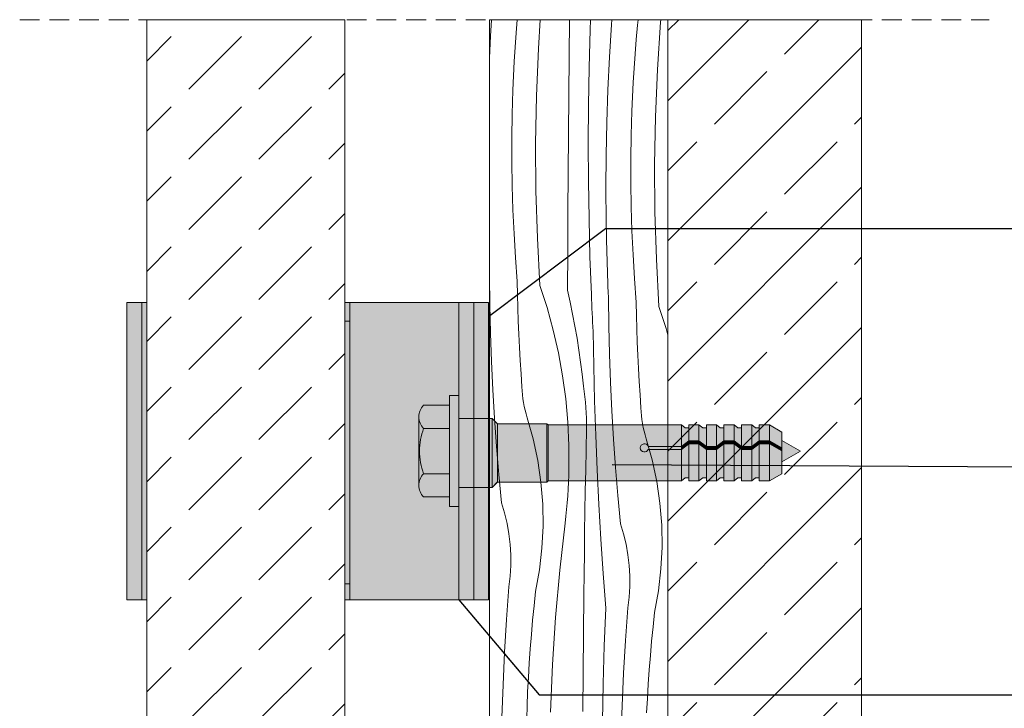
# Model space of a CAD drawing. Header units: millimetres. Extents: x -7814 to 55813, y 465 to 25965.
# Tile 74 of 112: x 51679 to 52672, y 10948 to 11643. Entities that reach past the tile are written whole.
import ezdxf

# ---------------------------------------------------------------- set-up
doc = ezdxf.new("R2010")
doc.units = ezdxf.units.MM
doc.linetypes.add('Hidden Line', pattern=[30.00000000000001, 20, -10.00000000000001])
for name, color, linetype, lineweight in [('2D - Ogolne2', 251, 'Continuous', 15), ('2D Drafting - General102', 254, 'Continuous', 13), ('2D Drafting - General121', 255, 'Continuous', 0), ('2D Drafting - General2', 251, 'Continuous', 15), ('2D Drafting - General81', 251, 'Continuous', 20), ('Annotation - Label5', 161, 'Continuous', 25)]:
    doc.layers.add(name, color=color, linetype=linetype, lineweight=lineweight)
doc.styles.get("Standard").update_dxf_attribs({"font": 'arial.ttf'})
doc.dimstyles.new('GENERATED_STYLE__19', dxfattribs={"dimtxt": 0.18, "dimasz": 91.2, "dimexe": 0.18, "dimexo": 0.0625, "dimgap": 0.09, "dimtad": 0, "dimtih": 1, "dimtoh": 1, "dimdec": 4, "dimzin": 0, "dimdsep": 46, "dimtxsty": 'Standard', "dimcen": 0.09, "dimadec": 0, "dimazin": 0, "dimtfac": 1, "dimtdec": 4, "dimtmove": 0, "dimatfit": 3, "dimldrblk": 'ARROWHEAD_5', "dimfxl": 0, "dimtolj": 1, "dimtzin": 0, "dimarcsym": 0})

# ---------------------------------------------------------------- blocks, each defined once
blk = doc.blocks.new('*X16')
at = {"layer": '2D Drafting - General81', "linetype": 'Continuous'}
for p, q in [((-46506.00306454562, 62915.39411468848), (-46504.99220701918, 62931.94641982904)), ((-46480.07359252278, 62918.82261132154), (-46479.04315592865, 62931.94641982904)), ((-46457.6282968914, 62902.7835827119), (-46455.74291988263, 62931.94641982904)), ((-46426.60659845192, 62894.99361299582), (-46426.28788199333, 62931.94641982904)), ((-46405.40150648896, 62921.70762113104), (-46405.01426198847, 62931.94641982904)), ((-46385.93530329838, 62894.22292886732), (-46383.9209091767, 62927.20766242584)), ((-46383.9209091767, 62927.20766242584), (-46383.56667805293, 62931.94641982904)), ((-46358.87011541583, 62912.11608790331), (-46357.6038039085, 62926.56990276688)), ((-46357.6038039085, 62926.56990276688), (-46357.08378937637, 62931.94641982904)), ((-46337.56053564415, 62881.61239689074), (-46334.47553956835, 62929.33083073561)), ((-46334.47553956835, 62929.33083073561), (-46334.24440877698, 62931.94641982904)), ((-46481.07862008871, 62904.34828133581), (-46480.07359252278, 62918.82261132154)), ((-46406.44052473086, 62883.56478680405), (-46405.40150648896, 62921.70762113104)), ((-46507.0635550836, 62893.0264817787), (-46506.00306454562, 62915.39411468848)), ((-46360.00583127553, 62897.65142550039), (-46358.87011541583, 62912.11608790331)), ((-46481.95287737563, 62889.86546451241), (-46481.07862008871, 62904.34828133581)), ((-46459.58745590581, 62855.00568169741), (-46457.6282968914, 62902.7835827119)), ((-46361.01085884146, 62883.17709551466), (-46360.00583127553, 62897.65142550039)), ((-46482.69629306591, 62875.37534228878), (-46481.95287737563, 62889.86546451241)), ((-46426.93199094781, 62855.6496499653), (-46426.60659845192, 62894.99361299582)), ((-46387.50032565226, 62861.21382199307), (-46385.93530329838, 62894.22292886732)), ((-46407.07633015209, 62845.41310111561), (-46406.44052473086, 62883.56478680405)), ((-46361.88511612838, 62868.69427869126), (-46361.01085884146, 62883.17709551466)), ((-46339.51969465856, 62833.83449587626), (-46337.56053564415, 62881.61239689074)), ((-46483.30880651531, 62860.87909669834), (-46482.69629306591, 62875.37534228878)), ((-46362.62853181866, 62854.20415646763), (-46361.88511612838, 62868.69427869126)), ((-46484.0378773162, 62836.74182059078), (-46483.30880651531, 62860.87909669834)), ((-46388.61568599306, 62828.18646359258), (-46387.50032565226, 62861.21382199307)), ((-46460.41968881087, 62807.19487206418), (-46459.58745590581, 62855.00568169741)), ((-46427.24343683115, 62816.30557406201), (-46426.93199094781, 62855.6496499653)), ((-46363.24104526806, 62839.70791087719), (-46362.62853181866, 62854.20415646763)), ((-46407.30885172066, 62807.25682636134), (-46407.07633015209, 62845.41310111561)), ((-46363.97011606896, 62815.57063476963), (-46363.24104526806, 62839.70791087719)), ((-46484.40403987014, 62812.5963123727), (-46484.0378773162, 62836.74182059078)), ((-46389.28117746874, 62795.14697884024), (-46388.61568599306, 62828.18646359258)), ((-46340.35192756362, 62786.02368624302), (-46339.51969465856, 62833.83449587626)), ((-46484.40721143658, 62788.44802812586), (-46484.40403987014, 62812.5963123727)), ((-46460.12453298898, 62759.37773065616), (-46460.41968881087, 62807.19487206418)), ((-46427.54093606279, 62776.96139022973), (-46427.24343683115, 62816.30557406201)), ((-46407.13806345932, 62769.10022534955), (-46407.30885172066, 62807.25682636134)), ((-46364.33627862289, 62791.42512655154), (-46363.97011606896, 62815.57063476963)), ((-46484.04739129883, 62764.30242455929), (-46484.40721143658, 62788.44802812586)), ((-46389.49667665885, 62762.10149515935), (-46389.28117746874, 62795.14697884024)), ((-46364.33945018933, 62767.2768423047), (-46364.33627862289, 62791.42512655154)), ((-46340.05677174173, 62738.20654483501), (-46340.35192756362, 62786.02368624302)), ((-46427.82448860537, 62737.6171034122), (-46427.54093606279, 62776.96139022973)), ((-46406.56398444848, 62730.947560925), (-46407.13806345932, 62769.10022534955)), ((-46363.97963005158, 62743.13123873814), (-46364.33945018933, 62767.2768423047)), ((-46483.32466076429, 62740.1649577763), (-46484.04739129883, 62764.30242455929)), ((-46458.70215250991, 62711.580837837), (-46460.12453298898, 62759.37773065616)), ((-46389.26214359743, 62729.05614108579), (-46389.49667665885, 62762.10149515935)), ((-46482.23918314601, 62716.04108204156), (-46483.32466076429, 62740.1649577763)), ((-46428.09409442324, 62698.27271855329), (-46427.82448860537, 62737.6171034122)), ((-46363.25689951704, 62718.99377195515), (-46363.97963005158, 62743.13123873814)), ((-46338.63439126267, 62690.40965201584), (-46340.05677174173, 62738.20654483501)), ((-46405.58667882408, 62692.80309549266), (-46406.56398444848, 62730.947560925)), ((-46388.57762178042, 62696.01704513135), (-46389.26214359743, 62729.05614108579)), ((-46362.17142189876, 62694.8698962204), (-46363.25689951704, 62718.99377195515)), ((-46480.79120372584, 62691.93624854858), (-46482.23918314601, 62716.04108204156)), ((-46456.15333803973, 62663.83076271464), (-46458.70215250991, 62711.580837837)), ((-46428.34975348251, 62658.9282405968), (-46428.09409442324, 62698.27271855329)), ((-46478.98104969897, 62667.855904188), (-46480.79120372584, 62691.93624854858)), ((-46404.20625577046, 62654.67109054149), (-46405.58667882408, 62692.80309549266)), ((-46388.41846202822, 62690.46690309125), (-46388.57762178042, 62696.01704513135)), ((-46388.24660317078, 62684.91713976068), (-46388.41846202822, 62690.46690309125)), ((-46360.72344247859, 62670.76506272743), (-46362.17142189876, 62694.8698962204)), ((-46336.08557679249, 62642.65957689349), (-46338.63439126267, 62690.40965201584)), ((-46388.06204610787, 62679.36778419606), (-46388.24660317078, 62684.91713976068)), ((-46387.86479180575, 62673.81886545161), (-46388.06204610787, 62679.36778419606)), ((-46507.01658510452, 62672.7993254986), (-46507.0635550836, 62673.84974077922)), ((-46506.67472008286, 62644.22138041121), (-46507.01658510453, 62672.7993254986)), ((-46387.65484129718, 62668.27041257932), (-46387.86479180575, 62673.81886545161)), ((-46387.43219568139, 62662.7224546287), (-46387.65484129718, 62668.27041257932)), ((-46358.91328845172, 62646.68471836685), (-46360.72344247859, 62670.76506272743)), ((-46478.71434703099, 62654.53869114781), (-46478.98104969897, 62667.85590418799)), ((-46456.15333803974, 62663.83076271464), (-46448.92924740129, 62641.44810520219)), ((-46428.34975348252, 62658.9282405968), (-46425.63893985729, 62646.96129716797)), ((-46387.19685612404, 62657.17502064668), (-46387.43219568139, 62662.7224546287)), ((-46478.35345743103, 62641.22369763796), (-46478.71434703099, 62654.53869114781)), ((-46404.00925581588, 62649.99655384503), (-46404.20625577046, 62654.67109054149)), ((-46403.80619769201, 62645.3222763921), (-46404.00925581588, 62649.99655384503)), ((-46386.94882385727, 62651.62813967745), (-46387.19685612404, 62657.17502064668)), ((-46386.60695883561, 62623.05019459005), (-46386.94882385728, 62651.62813967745)), ((-46505.99445104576, 62615.64948773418), (-46506.67472008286, 62644.22138041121)), ((-46477.89839895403, 62627.91158979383), (-46478.35345743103, 62641.22369763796)), ((-46448.92924740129, 62641.44810520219), (-46442.703293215, 62618.76753339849)), ((-46425.63893985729, 62646.96129716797), (-46423.12383739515, 62634.9516966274)), ((-46403.59708173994, 62640.64826603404), (-46403.80619769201, 62645.3222763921)), ((-46403.38190831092, 62635.97453062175), (-46403.59708173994, 62640.64826603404)), ((-46358.64658578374, 62633.36750532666), (-46358.91328845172, 62646.68471836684)), ((-46336.08557679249, 62642.65957689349), (-46328.86148615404, 62620.27691938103)), ((-46423.12383739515, 62634.9516966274), (-46420.80511635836, 62622.90263947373)), ((-46403.16067776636, 62631.30107800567), (-46403.38190831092, 62635.97453062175)), ((-46402.93339047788, 62626.62791603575), (-46403.16067776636, 62631.30107800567)), ((-46358.28569618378, 62620.0525118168), (-46358.64658578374, 62633.36750532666)), ((-46477.3491943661, 62614.6030336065), (-46477.89839895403, 62627.91158979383)), ((-46442.703293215, 62618.76753339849), (-46437.48768751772, 62595.83353461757)), ((-46420.80511635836, 62622.90263947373), (-46418.6833946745, 62610.81733672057)), ((-46402.70004682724, 62621.95505256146), (-46402.93339047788, 62626.62791603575)), ((-46402.46064720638, 62617.28249543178), (-46402.70004682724, 62621.95505256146)), ((-46385.92668979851, 62594.47830191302), (-46386.60695883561, 62623.05019459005)), ((-46357.83063770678, 62606.74040397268), (-46358.28569618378, 62620.0525118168)), ((-46328.86148615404, 62620.27691938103), (-46327.06355508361, 62613.72722378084)), ((-46504.97587339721, 62587.08765451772), (-46505.99445104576, 62615.64948773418)), ((-46476.70587114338, 62601.2986948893), (-46477.3491943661, 62614.6030336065)), ((-46418.6833946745, 62610.81733672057), (-46416.75923777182, 62598.69900904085)), ((-46401.8767807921, 62582.37557977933), (-46402.46064720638, 62617.28249543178)), ((-46475.96846147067, 62587.99923924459), (-46476.70587114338, 62601.2986948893)), ((-46416.75923777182, 62598.69900904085), (-46415.03315842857, 62586.55088590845)), ((-46357.28143311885, 62593.43184778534), (-46357.83063770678, 62606.74040397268)), ((-46437.48768751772, 62595.83353461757), (-46433.29266057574, 62572.69109326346)), ((-46384.90811214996, 62565.91646869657), (-46385.92668979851, 62594.47830191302)), ((-46356.63810989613, 62580.12750906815), (-46357.28143311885, 62593.43184778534)), ((-46503.6191299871, 62558.53988640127), (-46504.97587339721, 62587.08765451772)), ((-46475.13700223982, 62574.70533203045), (-46475.96846147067, 62587.99923924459)), ((-46415.03315842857, 62586.55088590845), (-46413.50561663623, 62574.3762047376)), ((-46401.00552768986, 62547.47465459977), (-46401.8767807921, 62582.37557977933)), ((-46355.90070022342, 62566.82805342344), (-46356.63810989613, 62580.12750906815)), ((-46474.21153504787, 62561.41763832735), (-46475.13700223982, 62574.70533203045)), ((-46433.29266057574, 62572.69109326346), (-46430.12644081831, 62549.38560259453)), ((-46413.50561663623, 62574.3762047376), (-46412.17701947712, 62562.17821002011)), ((-46474.03447404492, 62557.47271448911), (-46474.21153504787, 62561.41763832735)), ((-46411.35294413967, 62556.86132931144), (-46412.17701947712, 62562.17821002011)), ((-46383.55136873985, 62537.36870058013), (-46384.90811214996, 62565.91646869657)), ((-46355.06924099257, 62553.5341462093), (-46355.90070022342, 62566.82805342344)), ((-46501.9244110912, 62530.01018705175), (-46503.6191299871, 62558.53988640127)), ((-46473.71905998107, 62553.53643596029), (-46474.03447404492, 62557.47271448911)), ((-46473.26568154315, 62549.61365344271), (-46473.71905998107, 62553.53643596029)), ((-46472.67489743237, 62545.709201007), (-46473.26568154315, 62549.61365344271)), ((-46430.12644081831, 62549.38560259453), (-46427.99523869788, 62525.96277568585)), ((-46410.65370406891, 62551.52659558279), (-46411.35294413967, 62556.86132931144)), ((-46410.07968338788, 62546.17693943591), (-46410.65370406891, 62551.52659558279)), ((-46354.14377380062, 62540.2464525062), (-46355.06924099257, 62553.5341462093)), ((-46471.94743567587, 62541.82789013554), (-46472.67489743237, 62545.709201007)), ((-46471.08419272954, 62537.97450379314), (-46471.94743567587, 62541.82789013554)), ((-46409.63119743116, 62540.81529967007), (-46410.07968338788, 62546.17693943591)), ((-46409.30849257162, 62535.44462166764), (-46409.63119743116, 62540.81529967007)), ((-46399.84694696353, 62512.58208589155), (-46401.00552768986, 62547.47465459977)), ((-46353.96671279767, 62536.30152866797), (-46354.14377380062, 62540.2464525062)), ((-46499.89195438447, 62501.50255760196), (-46501.9244110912, 62530.01018705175)), ((-46470.08623237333, 62534.15379053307), (-46471.08419272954, 62537.97450379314)), ((-46468.95478440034, 62530.37045864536), (-46470.08623237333, 62534.15379053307)), ((-46462.91861232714, 62509.02828896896), (-46468.95478440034, 62530.37045864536)), ((-46409.11174608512, 62530.06785577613), (-46409.30849257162, 62535.44462166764)), ((-46409.04106605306, 62524.68795568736), (-46409.11174608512, 62530.06785577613)), ((-46381.85664984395, 62508.83900123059), (-46383.55136873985, 62537.36870058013)), ((-46353.65129873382, 62532.36525013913), (-46353.96671279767, 62536.30152866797)), ((-46353.1979202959, 62528.44246762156), (-46353.65129873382, 62532.36525013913)), ((-46427.99523869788, 62525.96277568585), (-46426.90323450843, 62502.46855576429)), ((-46409.53977932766, 62498.41781300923), (-46409.09649130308, 62519.30787681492)), ((-46409.09649130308, 62519.30787681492), (-46409.04106605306, 62524.68795568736)), ((-46352.60713618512, 62524.53801518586), (-46353.1979202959, 62528.44246762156)), ((-46351.87967442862, 62520.65670431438), (-46352.60713618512, 62524.53801518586)), ((-46351.01643148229, 62516.80331797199), (-46351.87967442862, 62520.65670431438)), ((-46458.28226649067, 62487.33893957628), (-46462.91861232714, 62509.02828896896)), ((-46398.40111715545, 62477.70023908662), (-46399.84694696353, 62512.58208589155)), ((-46350.01847112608, 62512.98260471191), (-46351.01643148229, 62516.80331797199)), ((-46348.88702315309, 62509.1992728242), (-46350.01847112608, 62512.98260471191)), ((-46342.85085107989, 62487.85710314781), (-46348.88702315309, 62509.1992728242)), ((-46497.52204490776, 62473.02099608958), (-46499.89195438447, 62501.50255760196)), ((-46426.90323450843, 62502.46855576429), (-46426.85257018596, 62478.94902609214)), ((-46379.82419313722, 62480.33137178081), (-46381.85664984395, 62508.83900123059)), ((-46409.94947447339, 62477.52706338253), (-46409.53977932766, 62498.41781300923)), ((-46455.06535119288, 62465.39412160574), (-46458.28226649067, 62487.33893957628)), ((-46377.45428366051, 62451.84981026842), (-46379.82419313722, 62480.33137178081)), ((-46338.21450524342, 62466.16775375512), (-46342.85085107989, 62487.85710314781)), ((-46494.81501502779, 62444.5694968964), (-46497.52204490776, 62473.02099608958)), ((-46427.30503329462, 62465.21423730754), (-46427.03437247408, 62472.08016807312)), ((-46427.03437247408, 62472.08016807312), (-46426.85257018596, 62478.94902609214)), ((-46410.32557568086, 62456.63568195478), (-46409.94947447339, 62477.52706338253)), ((-46396.66813628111, 62442.83147889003), (-46398.40111715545, 62477.70023908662)), ((-46453.28146882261, 62443.28662641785), (-46455.06535119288, 62465.39412160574)), ((-46427.66450733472, 62458.35238325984), (-46427.30503329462, 62465.21423730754)), ((-46334.99758994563, 62444.22293578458), (-46338.21450524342, 62466.16775375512)), ((-46428.64963948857, 62444.64549957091), (-46428.11273441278, 62451.49575471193)), ((-46428.11273441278, 62451.49575471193), (-46427.66450733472, 62458.35238325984)), ((-46410.66808197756, 62435.74372274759), (-46410.32557568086, 62456.63568195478)), ((-46374.74725378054, 62423.39831107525), (-46377.45428366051, 62451.84981026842)), ((-46491.77707485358, 62434.28332579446), (-46494.81501502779, 62444.5694968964)), ((-46452.93816233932, 62421.10993323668), (-46453.28146882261, 62443.28662641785)), ((-46429.27513267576, 62437.80276467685), (-46428.64963948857, 62444.64549957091)), ((-46394.64812182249, 62407.97816911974), (-46396.66813628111, 62442.83147889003)), ((-46333.21370757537, 62422.1154405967), (-46334.99758994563, 62444.22293578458)), ((-46489.32824392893, 62423.84121760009), (-46491.77707485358, 62434.28332579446)), ((-46430.79144970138, 62424.14443650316), (-46429.98910925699, 62430.96869561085)), ((-46429.98910925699, 62430.96869561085), (-46429.27513267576, 62437.80276467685)), ((-46410.97699247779, 62414.85123978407), (-46410.66808197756, 62435.74372274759)), ((-46487.47642782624, 62413.27688262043), (-46489.32824392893, 62423.84121760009)), ((-46454.03688337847, 62398.95781388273), (-46452.93816233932, 62421.10993323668)), ((-46436.12235040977, 62376.62446568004), (-46430.79144970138, 62424.14443650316)), ((-46371.70931360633, 62413.11213997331), (-46374.74725378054, 62423.39831107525)), ((-46332.87040109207, 62399.93874741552), (-46333.21370757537, 62422.1154405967)), ((-46486.22760477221, 62402.62442574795), (-46487.47642782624, 62413.27688262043)), ((-46411.25230638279, 62393.95828708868), (-46410.97699247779, 62414.85123978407)), ((-46369.26048268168, 62402.67003177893), (-46371.70931360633, 62413.11213997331)), ((-46485.58580634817, 62391.91823635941), (-46486.22760477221, 62402.62442574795)), ((-46392.34121072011, 62373.14267254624), (-46394.64812182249, 62407.97816911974)), ((-46367.40866657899, 62392.10569679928), (-46369.26048268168, 62402.67003177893)), ((-46333.96912213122, 62377.78662806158), (-46332.87040109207, 62399.93874741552)), ((-46485.553104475, 62381.19287729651), (-46485.58580634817, 62391.91823635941)), ((-46456.57298611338, 62376.92393626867), (-46454.03688337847, 62398.95781388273)), ((-46411.49402298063, 62373.06491868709), (-46411.25230638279, 62393.95828708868)), ((-46366.15984352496, 62381.4532399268), (-46367.40866657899, 62392.10569679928)), ((-46486.12960472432, 62370.48297328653), (-46485.553104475, 62381.19287729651)), ((-46365.51804510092, 62370.74705053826), (-46366.15984352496, 62381.4532399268)), ((-46487.31344597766, 62359.82309916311), (-46486.12960472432, 62370.48297328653)), ((-46460.53574689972, 62355.10146833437), (-46456.57298611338, 62376.92393626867)), ((-46440.33146867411, 62328.99202449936), (-46436.12235040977, 62376.62446568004)), ((-46411.70214164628, 62352.17118860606), (-46411.49402298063, 62373.06491868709)), ((-46389.74755936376, 62338.32735073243), (-46392.34121072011, 62373.14267254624)), ((-46365.48534322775, 62360.02169147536), (-46365.51804510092, 62370.74705053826)), ((-46336.50522486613, 62355.75275044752), (-46333.96912213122, 62377.78662806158)), ((-46366.06184347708, 62349.31178746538), (-46365.48534322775, 62360.02169147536)), ((-46489.77683828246, 62326.8688561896), (-46487.31344597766, 62359.82309916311)), ((-46462.06292915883, 62340.67288478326), (-46460.53574689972, 62355.10146833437)), ((-46412.0554272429, 62312.8274661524), (-46411.70214164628, 62352.17118860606)), ((-46340.46798565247, 62333.93028251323), (-46336.50522486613, 62355.75275044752)), ((-46463.45973301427, 62326.23109653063), (-46462.06292915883, 62340.67288478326)), ((-46367.24568473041, 62338.65191334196), (-46366.06184347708, 62349.31178746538)), ((-46391.18967434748, 62300.19762907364), (-46389.74755936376, 62338.32735073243)), ((-46369.70907703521, 62305.69767036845), (-46367.24568473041, 62338.65191334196)), ((-46341.99516791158, 62319.50169896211), (-46340.46798565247, 62333.93028251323)), ((-46491.79123240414, 62293.88412263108), (-46489.77683828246, 62326.8688561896)), ((-46464.72604452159, 62311.77728166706), (-46463.45973301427, 62326.23109653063)), ((-46443.41646474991, 62281.2735906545), (-46440.33146867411, 62328.99202449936)), ((-46465.8617603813, 62297.31261926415), (-46464.72604452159, 62311.77728166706)), ((-46412.39476631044, 62273.48362093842), (-46412.0554272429, 62312.8274661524)), ((-46343.39197176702, 62305.05991070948), (-46341.99516791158, 62319.50169896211)), ((-46371.72347115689, 62272.71293680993), (-46369.70907703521, 62305.69767036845)), ((-46344.65828327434, 62290.60609584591), (-46343.39197176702, 62305.05991070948)), ((-46493.35625475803, 62260.87501575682), (-46491.79123240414, 62293.88412263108)), ((-46466.86678794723, 62282.83828927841), (-46465.8617603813, 62297.31261926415)), ((-46392.22869258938, 62262.05479474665), (-46391.18967434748, 62300.19762907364)), ((-46345.79399913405, 62276.14143344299), (-46344.65828327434, 62290.60609584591)), ((-46467.74104523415, 62268.35547245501), (-46466.86678794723, 62282.83828927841)), ((-46445.37562376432, 62233.49568964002), (-46443.41646474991, 62281.2735906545)), ((-46412.72015880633, 62234.1396579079), (-46412.39476631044, 62273.48362093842)), ((-46373.28849351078, 62239.70382993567), (-46371.72347115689, 62272.71293680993)), ((-46346.79902669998, 62261.66710345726), (-46345.79399913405, 62276.14143344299)), ((-46494.47161509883, 62227.84765735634), (-46493.35625475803, 62260.87501575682)), ((-46468.48446092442, 62253.86535023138), (-46467.74104523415, 62268.35547245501)), ((-46392.86449801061, 62223.90310905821), (-46392.22869258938, 62262.05479474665)), ((-46347.6732839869, 62247.18428663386), (-46346.79902669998, 62261.66710345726)), ((-46469.09697437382, 62239.36910464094), (-46468.48446092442, 62253.86535023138)), ((-46348.41669967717, 62232.69416441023), (-46347.6732839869, 62247.18428663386)), ((-46469.82604517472, 62215.23182853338), (-46469.09697437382, 62239.36910464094)), ((-46374.40385385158, 62206.67647153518), (-46373.28849351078, 62239.70382993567))]:
    blk.add_line(p, q, dxfattribs=at)
blk = doc.blocks.new('Wype_nienie_22')
at = {"layer": '2D Drafting - General2', "linetype": 'Continuous'}
for p, q in [((-46327.06355508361, 62931.94641982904), (-46507.0635550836, 62931.94641982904)), ((-46507.0635550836, 62931.94641982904), (-46507.0635550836, 61566.97865503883)), ((-46327.06355508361, 61566.97865503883), (-46327.06355508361, 62931.94641982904))]:
    blk.add_line(p, q, dxfattribs=at)
at = {"layer": '2D Drafting - General81', "linetype": 'Continuous'}
blk.add_blockref('*X16', (0, 0), dxfattribs=at)
blk = doc.blocks.new('ARROWHEAD_5')
at = {"color": 0, "linetype": 'Continuous', "lineweight": 0}
blk.add_line((0, 0), (-1, 0), dxfattribs=at)
blk.add_solid([(-1, 0.2679), (0, 0), (-1, -0.2679), (-1, 0.2679)], dxfattribs=at)

msp = doc.modelspace()

# ---------------------------------------------------------------- hatches: boundary and pattern name
at = {"layer": '2D Drafting - General102', "linetype": 'Continuous'}
for points in [[(51787.00742017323, 11357.34432835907), (51802.00742017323, 11357.34432835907), (51802.00742017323, 11057.34432835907), (51787.00742017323, 11057.34432835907)], [(51802.00742017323, 11357.34432835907), (51807.09441770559, 11357.34432835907), (51807.09441770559, 11057.34432835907), (51802.00742017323, 11057.34432835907)], [(52012.00742017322, 11057.34432835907), (52007.09441770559, 11057.34432835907), (52007.09441770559, 11357.34432835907), (52012.00742017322, 11357.34432835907)], [(52012.00742017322, 11357.34432835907), (52136.99355345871, 11357.34432835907), (52136.99355345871, 11057.34432835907), (52012.00742017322, 11057.34432835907)], [(52121.99355345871, 11057.34432835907), (52121.99355345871, 11357.34432835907), (52136.99355345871, 11357.34432835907), (52136.99355345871, 11057.34432835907)], [(52136.99355345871, 11057.34432835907), (52136.99355345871, 11357.34432835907), (52151.99355345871, 11357.34432835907), (52151.99355345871, 11057.34432835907)]]:
    msp.add_hatch(color=256, dxfattribs=at).paths.add_polyline_path(points)
at = {"layer": '2D Drafting - General121', "linetype": 'Continuous'}
for points in [[(52121.99355345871, 11207.34432835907), (52121.99355345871, 11151.42517809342), (52112.6736950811, 11151.42517809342), (52112.6736950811, 11207.34432835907), (52112.6736950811, 11263.26347862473), (52121.99355345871, 11263.26347862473)], [(52151.993545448, 11170.66705468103), (52121.99355345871, 11170.66705468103), (52121.99355345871, 11207.34432835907), (52121.99355345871, 11240.33895189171), (52151.993545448, 11240.33895189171), (52151.993545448, 11203.46865503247)], [(52121.99355345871, 11170.66705468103), (52121.99355345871, 11207.34432835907), (52121.99355345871, 11240.33895189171), (52151.993545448, 11240.33895189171), (52151.993545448, 11204.41839283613), (52151.993545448, 11170.66705468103)], [(52151.993545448, 11170.76413978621), (52151.993545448, 11203.46865503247), (52151.99354544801, 11227.82265155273), (52151.993545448, 11240.33895189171), (52155.50701088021, 11240.33895263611), (52155.50701088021, 11170.76413978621)], [(52155.50701088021, 11170.76413978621), (52155.50701088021, 11240.33895263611), (52155.6825402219, 11240.33895263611), (52161.09608766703, 11234.92540519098), (52161.09608766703, 11176.17768723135), (52155.6825402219, 11170.76413978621)], [(52161.09608766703, 11176.08060212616), (52161.09608766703, 11234.92540519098), (52210.83840457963, 11234.92540519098), (52210.83840457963, 11176.08060212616)], [(52210.83840457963, 11176.08060212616), (52210.83840457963, 11234.92540519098), (52212.08387608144, 11233.67993368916), (52212.08387608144, 11177.32607362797)], [(52353.94401403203, 11230.72126750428), (52353.94401403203, 11217.77020548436), (52346.50273624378, 11212.02372091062), (52346.50273624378, 11233.67993368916), (52350.24568130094, 11230.72126750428)], [(52364.29934567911, 11233.67993368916), (52364.29934567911, 11217.77020548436), (52353.94401403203, 11217.77020548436), (52353.94401403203, 11233.67993368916)], [(52371.74062346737, 11230.72126750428), (52371.74062346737, 11212.02372091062), (52364.29934567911, 11217.77020548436), (52364.29934567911, 11233.67993368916), (52368.04229073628, 11230.72126750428)], [(52382.09595511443, 11233.67993368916), (52382.09595511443, 11212.02372091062), (52371.74062346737, 11212.02372091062), (52371.74062346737, 11233.67993368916)], [(52382.09595511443, 11212.02372091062), (52382.09595511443, 11233.67993368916), (52385.8389001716, 11230.72126750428), (52389.53723290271, 11230.72126750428), (52389.53723290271, 11217.77020548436)], [(52399.89256454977, 11233.67993368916), (52399.89256454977, 11217.77020548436), (52389.53723290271, 11217.77020548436), (52389.53723290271, 11233.67993368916)], [(52407.33384233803, 11230.72126750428), (52407.33384233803, 11212.02372091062), (52399.89256454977, 11217.77020548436), (52399.89256454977, 11233.67993368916), (52403.63550960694, 11230.72126750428)], [(52417.68917398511, 11233.67993368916), (52417.68917398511, 11212.02372091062), (52407.33384233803, 11212.02372091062), (52407.33384233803, 11233.67993368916)], [(52425.13045177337, 11230.72126750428), (52425.13045177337, 11217.77020548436), (52417.68917398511, 11212.02372091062), (52417.68917398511, 11233.67993368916), (52421.43211904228, 11230.72126750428)], [(52425.13045177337, 11217.77020548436), (52425.13045177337, 11233.67993368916), (52435.48578342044, 11233.67993368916), (52435.48578342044, 11217.77020548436)], [(52447.86611239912, 11210.62241921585), (52435.48578342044, 11217.77020548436), (52435.48578342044, 11233.67993368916), (52447.86611239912, 11226.53214742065)], [(52346.50273624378, 11212.02372091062), (52353.94401403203, 11217.77020548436), (52353.94401403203, 11214.81153929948), (52346.50273624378, 11209.06505472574)], [(52353.94401403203, 11217.77020548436), (52364.29934567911, 11217.77020548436), (52364.29934567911, 11214.81153929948), (52353.94401403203, 11214.81153929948)], [(52371.74062346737, 11209.06505472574), (52364.29934567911, 11214.81153929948), (52364.29934567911, 11217.77020548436), (52371.74062346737, 11212.02372091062)], [(52389.53723290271, 11214.81153929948), (52382.09595511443, 11209.06505472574), (52382.09595511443, 11212.02372091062), (52389.53723290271, 11217.77020548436)], [(52399.89256454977, 11214.81153929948), (52389.53723290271, 11214.81153929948), (52389.53723290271, 11217.77020548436), (52399.89256454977, 11217.77020548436)], [(52407.33384233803, 11209.06505472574), (52399.89256454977, 11214.81153929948), (52399.89256454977, 11217.77020548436), (52407.33384233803, 11212.02372091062)], [(52417.68917398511, 11212.02372091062), (52425.13045177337, 11217.77020548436), (52425.13045177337, 11214.81153929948), (52417.68917398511, 11209.06505472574)], [(52425.13045177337, 11217.77020548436), (52435.48578342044, 11217.77020548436), (52435.48578342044, 11214.81153929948), (52425.13045177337, 11214.81153929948)], [(52447.86611239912, 11207.66375303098), (52435.48578342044, 11214.81153929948), (52435.48578342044, 11217.77020548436), (52447.86611239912, 11210.62241921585)], [(52466.59393701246, 11207.24724325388), (52447.86611239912, 11196.43472867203), (52447.86611239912, 11218.05975783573)], [(52353.94401403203, 11180.28473981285), (52350.24568130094, 11180.28473981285), (52346.50273624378, 11177.32607362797), (52346.50273624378, 11209.06505472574), (52353.94401403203, 11214.81153929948)], [(52353.94401403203, 11177.32607362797), (52353.94401403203, 11214.81153929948), (52364.29934567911, 11214.81153929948), (52364.29934567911, 11177.32607362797)], [(52371.74062346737, 11180.28473981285), (52368.04229073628, 11180.28473981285), (52364.29934567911, 11177.32607362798), (52364.29934567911, 11214.81153929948), (52371.74062346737, 11209.06505472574)], [(52371.74062346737, 11212.02372091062), (52382.09595511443, 11212.02372091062), (52382.09595511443, 11209.06505472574), (52371.74062346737, 11209.06505472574)], [(52371.74062346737, 11177.32607362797), (52371.74062346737, 11209.06505472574), (52382.09595511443, 11209.06505472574), (52382.09595511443, 11177.32607362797)], [(52389.53723290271, 11180.28473981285), (52385.8389001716, 11180.28473981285), (52382.09595511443, 11177.32607362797), (52382.09595511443, 11209.06505472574), (52389.53723290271, 11214.81153929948)], [(52399.89256454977, 11177.32607362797), (52389.53723290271, 11177.32607362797), (52389.53723290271, 11214.81153929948), (52399.89256454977, 11214.81153929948)], [(52407.33384233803, 11180.28473981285), (52403.63550960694, 11180.28473981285), (52399.89256454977, 11177.32607362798), (52399.89256454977, 11214.81153929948), (52407.33384233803, 11209.06505472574)], [(52407.33384233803, 11212.02372091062), (52417.68917398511, 11212.02372091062), (52417.68917398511, 11209.06505472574), (52407.33384233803, 11209.06505472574)], [(52417.68917398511, 11177.32607362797), (52407.33384233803, 11177.32607362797), (52407.33384233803, 11209.06505472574), (52417.68917398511, 11209.06505472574)], [(52425.13045177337, 11180.28473981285), (52421.43211904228, 11180.28473981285), (52417.68917398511, 11177.32607362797), (52417.68917398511, 11209.06505472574), (52425.13045177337, 11214.81153929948)], [(52425.13045177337, 11177.32607362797), (52425.13045177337, 11214.81153929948), (52435.48578342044, 11214.81153929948), (52435.48578342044, 11177.32607362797)], [(52447.86611239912, 11184.47385989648), (52435.48578342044, 11177.32607362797), (52435.48578342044, 11214.81153929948), (52447.86611239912, 11207.66375303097)]]:
    msp.add_hatch(color=256, dxfattribs=at).paths.add_polyline_path(points)
h = msp.add_hatch(color=256, dxfattribs=at)
edge = h.paths.add_edge_path()
edge.add_line((52112.6736950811, 11230.25564687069), (52086.50088102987, 11230.25564687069))
edge.add_arc((52097.940359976, 11241.9054698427), 16.32727943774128, 134.4780486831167, 225.5219513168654, ccw=False)
edge.add_line((52086.50088102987, 11253.55529281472), (52112.6736950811, 11253.55529281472))
edge.add_line((52112.6736950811, 11253.55529281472), (52112.6736950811, 11230.25564687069))
h = msp.add_hatch(color=256, dxfattribs=at)
edge = h.paths.add_edge_path()
edge.add_arc((52145.80907070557, 11207.34432835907), 63.57979143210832, 180, 201.1220213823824)
edge.add_arc((52097.940359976, 11172.78318687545), 16.32727943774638, 134.4780486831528, 180.0000000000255)
edge.add_line((52081.61308053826, 11172.78318687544), (52081.61308053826, 11241.90546984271))
edge.add_arc((52097.940359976, 11241.9054698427), 16.32727943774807, 179.9999999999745, 225.5219513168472)
edge.add_arc((52145.80907070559, 11207.34432835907), 63.57979143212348, 158.8779786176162, 180)
h = msp.add_hatch(color=256, dxfattribs=at)
edge = h.paths.add_edge_path()
edge.add_line((52112.6736950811, 11184.43300984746), (52086.50088102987, 11184.43300984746))
edge.add_arc((52145.80907070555, 11207.34432835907), 63.57979143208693, 180, 201.1220213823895, ccw=False)
edge.add_arc((52145.80907070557, 11207.34432835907), 63.57979143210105, 158.8779786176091, 180, ccw=False)
edge.add_line((52086.50088102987, 11230.25564687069), (52112.6736950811, 11230.25564687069))
edge.add_line((52112.6736950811, 11230.25564687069), (52112.6736950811, 11207.34432835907))
edge.add_line((52112.6736950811, 11207.34432835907), (52112.6736950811, 11184.43300984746))
h = msp.add_hatch(color=256, dxfattribs=at)
edge = h.paths.add_edge_path()
edge.add_line((52212.08387608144, 11177.32607362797), (52212.08387608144, 11233.67993368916))
edge.add_line((52212.08387608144, 11233.67993368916), (52346.50273624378, 11233.67993368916))
edge.add_line((52346.50273624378, 11233.67993368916), (52346.50273624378, 11212.02372091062))
edge.add_line((52346.50273624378, 11212.02372091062), (52313.19411950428, 11212.02372091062))
edge.add_arc((52309.2795110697, 11210.54438781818), 4.184804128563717, 20.70161155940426, 339.2983884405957)
edge.add_line((52313.19411950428, 11209.06505472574), (52346.50273624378, 11209.06505472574))
edge.add_line((52346.50273624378, 11209.06505472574), (52346.50273624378, 11177.32607362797))
edge.add_line((52346.50273624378, 11177.32607362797), (52212.08387608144, 11177.32607362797))
h = msp.add_hatch(color=256, dxfattribs=at)
edge = h.paths.add_edge_path()
edge.add_line((52346.50273624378, 11209.06505472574), (52313.19411950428, 11209.06505472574))
edge.add_arc((52309.2795110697, 11210.54438781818), 4.184804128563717, 20.701611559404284, 339.2983884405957, ccw=False)
edge.add_line((52313.19411950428, 11212.02372091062), (52346.50273624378, 11212.02372091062))
edge.add_line((52346.50273624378, 11212.02372091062), (52346.50273624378, 11209.06505472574))
h = msp.add_hatch(color=256, dxfattribs=at)
edge = h.paths.add_edge_path()
edge.add_line((52112.6736950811, 11161.13336390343), (52086.50088102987, 11161.13336390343))
edge.add_arc((52097.940359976, 11172.78318687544), 16.32727943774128, 134.4780486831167, 225.5219513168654, ccw=False)
edge.add_line((52086.50088102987, 11184.43300984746), (52112.6736950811, 11184.43300984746))
edge.add_line((52112.6736950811, 11184.43300984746), (52112.6736950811, 11161.13336390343))
at = {"layer": '2D Drafting - General81', "linetype": 'Continuous'}
h = msp.add_hatch(dxfattribs=at)
h.set_pattern_fill('BETON', color=256, style=0, pattern_type=2)
h.set_pattern_definition([(44.99999999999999, (98659.92821513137, -51289.3902660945), (-70.71067811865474, 70.71067811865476), [75, -25]), (44.99999999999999, (98659.92821513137, -51218.67958797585), (-70.71067811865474, 70.71067811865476), [75, -25])])
h.paths.add_polyline_path([(51807.09441770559, 10277.58838894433), (52007.09441770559, 10277.58838894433), (52007.09441770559, 11642.55615373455), (51807.09441770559, 11642.55615373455)])
h = msp.add_hatch(dxfattribs=at)
h.set_pattern_fill('SOLID___DASHED', color=256, style=0, pattern_type=2)
h.set_pattern_definition([(44.99999999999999, (98659.92821513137, -51289.3902660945), (-70.71067811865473, 70.71067811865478), []), (44.99999999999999, (98624.57287607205, -51254.03492703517), (-70.71067811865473, 70.71067811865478), [75, -25])])
h.paths.add_polyline_path([(52332.86466004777, 10277.58838894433), (52528.41038101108, 10277.58838894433), (52528.41038101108, 11642.55615373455), (52332.86466004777, 11642.55615373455)])
for points in [[(52007.09441752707, 11073.34945775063), (52012.00742017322, 11073.34945775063), (52012.00742017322, 11338.57806457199), (52007.09441752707, 11338.57806457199)], [(52007.09441752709, 11073.34945775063), (52012.00742017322, 11073.34945775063), (52012.00742017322, 11338.57806457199), (52007.09441752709, 11338.57806457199)]]:
    msp.add_hatch(color=256, dxfattribs=at).paths.add_polyline_path(points)

# ---------------------------------------------------------------- linework, layer by layer
at = {"layer": '2D - Ogolne2', "linetype": 'Continuous'}
for p, q in [((52155.6825402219, 11240.3389526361), (52151.993545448, 11240.3389526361)), ((52151.993545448, 11240.3389526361), (52151.993545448, 11203.46865503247)), ((52161.09608766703, 11234.92540519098), (52155.6825402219, 11240.3389526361)), ((52161.09608766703, 11234.92540519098), (52161.09608766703, 11176.08060212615)), ((52210.83840457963, 11234.92540519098), (52161.09608766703, 11234.92540519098)), ((52210.83840457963, 11234.92540519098), (52210.83840457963, 11176.08060212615)), ((52212.08387608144, 11233.67993368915), (52210.83840457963, 11234.92540519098)), ((52212.08387608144, 11177.32607362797), (52212.08387608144, 11233.67993368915)), ((52346.50273624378, 11233.67993368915), (52212.08387608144, 11233.67993368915)), ((52346.50273624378, 11233.67993368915), (52346.50273624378, 11177.32607362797)), ((52350.24568130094, 11230.72126750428), (52346.50273624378, 11233.67993368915)), ((52353.94401403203, 11230.72126750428), (52350.24568130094, 11230.72126750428)), ((52353.94401403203, 11233.67993368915), (52353.94401403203, 11177.32607362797)), ((52353.94401403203, 11233.67993368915), (52353.94401403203, 11230.72126750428)), ((52364.29934567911, 11233.67993368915), (52353.94401403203, 11233.67993368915)), ((52364.29934567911, 11233.67993368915), (52364.29934567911, 11177.32607362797)), ((52368.04229073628, 11230.72126750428), (52364.29934567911, 11233.67993368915)), ((52371.74062346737, 11230.72126750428), (52368.04229073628, 11230.72126750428)), ((52371.74062346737, 11233.67993368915), (52371.74062346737, 11177.32607362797)), ((52371.74062346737, 11233.67993368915), (52371.74062346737, 11230.72126750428)), ((52382.09595511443, 11233.67993368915), (52371.74062346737, 11233.67993368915)), ((52382.09595511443, 11233.67993368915), (52382.09595511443, 11177.32607362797)), ((52385.8389001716, 11230.72126750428), (52382.09595511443, 11233.67993368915)), ((52389.53723290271, 11230.72126750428), (52385.8389001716, 11230.72126750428)), ((52389.53723290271, 11233.67993368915), (52389.53723290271, 11177.32607362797)), ((52389.53723290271, 11233.67993368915), (52389.53723290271, 11230.72126750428)), ((52399.89256454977, 11233.67993368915), (52389.53723290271, 11233.67993368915)), ((52399.89256454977, 11233.67993368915), (52399.89256454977, 11177.32607362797)), ((52403.63550960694, 11230.72126750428), (52399.89256454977, 11233.67993368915)), ((52407.33384233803, 11230.72126750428), (52403.63550960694, 11230.72126750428)), ((52407.33384233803, 11233.67993368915), (52407.33384233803, 11230.72126750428)), ((52407.33384233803, 11233.67993368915), (52407.33384233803, 11177.32607362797)), ((52417.68917398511, 11233.67993368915), (52407.33384233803, 11233.67993368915)), ((52417.68917398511, 11233.67993368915), (52417.68917398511, 11177.32607362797)), ((52421.43211904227, 11230.72126750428), (52417.68917398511, 11233.67993368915)), ((52425.13045177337, 11230.72126750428), (52421.43211904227, 11230.72126750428)), ((52435.48578342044, 11233.67993368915), (52425.13045177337, 11233.67993368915)), ((52425.13045177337, 11233.67993368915), (52425.13045177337, 11177.32607362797)), ((52435.48578342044, 11233.67993368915), (52435.48578342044, 11177.32607362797)), ((52447.86611239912, 11226.53214742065), (52435.48578342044, 11233.67993368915)), ((52447.86611239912, 11226.53214742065), (52447.86611239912, 11184.47385989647)), ((52353.94401403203, 11217.77020548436), (52346.50273624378, 11212.02372091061)), ((52364.29934567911, 11217.77020548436), (52353.94401403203, 11217.77020548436)), ((52371.74062346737, 11212.02372091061), (52364.29934567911, 11217.77020548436)), ((52389.53723290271, 11217.77020548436), (52382.09595511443, 11212.02372091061)), ((52399.89256454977, 11217.77020548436), (52389.53723290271, 11217.77020548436)), ((52407.33384233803, 11212.02372091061), (52399.89256454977, 11217.77020548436)), ((52425.13045177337, 11217.77020548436), (52417.68917398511, 11212.02372091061)), ((52435.48578342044, 11217.77020548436), (52425.13045177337, 11217.77020548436)), ((52447.86611239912, 11210.62241921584), (52435.48578342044, 11217.77020548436)), ((52447.86611239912, 11218.05975783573), (52466.59393701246, 11207.24724325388)), ((52346.50273624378, 11212.02372091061), (52313.19411950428, 11212.02372091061)), ((52346.50273624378, 11209.06505472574), (52313.19411950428, 11209.06505472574)), ((52353.94401403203, 11214.81153929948), (52346.50273624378, 11209.06505472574)), ((52364.29934567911, 11214.81153929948), (52353.94401403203, 11214.81153929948)), ((52371.74062346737, 11209.06505472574), (52364.29934567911, 11214.81153929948)), ((52382.09595511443, 11212.02372091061), (52371.74062346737, 11212.02372091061)), ((52382.09595511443, 11209.06505472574), (52371.74062346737, 11209.06505472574)), ((52389.53723290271, 11214.81153929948), (52382.09595511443, 11209.06505472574)), ((52399.89256454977, 11214.81153929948), (52389.53723290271, 11214.81153929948)), ((52407.33384233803, 11209.06505472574), (52399.89256454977, 11214.81153929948)), ((52417.68917398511, 11212.02372091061), (52407.33384233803, 11212.02372091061)), ((52417.68917398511, 11209.06505472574), (52407.33384233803, 11209.06505472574)), ((52425.13045177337, 11214.81153929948), (52417.68917398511, 11209.06505472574)), ((52435.48578342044, 11214.81153929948), (52425.13045177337, 11214.81153929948)), ((52447.86611239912, 11207.66375303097), (52435.48578342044, 11214.81153929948)), ((52447.86611239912, 11196.43472867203), (52466.59393701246, 11207.24724325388)), ((52151.993545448, 11170.66705468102), (52151.993545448, 11204.41839283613)), ((52212.08387608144, 11177.32607362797), (52210.83840457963, 11176.08060212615)), ((52346.50273624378, 11177.32607362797), (52212.08387608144, 11177.32607362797)), ((52350.24568130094, 11180.28473981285), (52346.50273624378, 11177.32607362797)), ((52353.94401403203, 11180.28473981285), (52350.24568130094, 11180.28473981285)), ((52353.94401403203, 11177.32607362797), (52353.94401403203, 11180.28473981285)), ((52364.29934567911, 11177.32607362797), (52353.94401403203, 11177.32607362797)), ((52368.04229073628, 11180.28473981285), (52364.29934567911, 11177.32607362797)), ((52371.74062346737, 11180.28473981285), (52368.04229073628, 11180.28473981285)), ((52371.74062346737, 11177.32607362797), (52371.74062346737, 11180.28473981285)), ((52382.09595511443, 11177.32607362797), (52371.74062346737, 11177.32607362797)), ((52385.8389001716, 11180.28473981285), (52382.09595511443, 11177.32607362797)), ((52389.53723290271, 11180.28473981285), (52385.8389001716, 11180.28473981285)), ((52389.53723290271, 11177.32607362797), (52389.53723290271, 11180.28473981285)), ((52399.89256454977, 11177.32607362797), (52389.53723290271, 11177.32607362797)), ((52403.63550960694, 11180.28473981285), (52399.89256454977, 11177.32607362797)), ((52407.33384233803, 11180.28473981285), (52403.63550960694, 11180.28473981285)), ((52407.33384233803, 11177.32607362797), (52407.33384233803, 11180.28473981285)), ((52417.68917398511, 11177.32607362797), (52407.33384233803, 11177.32607362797)), ((52421.43211904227, 11180.28473981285), (52417.68917398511, 11177.32607362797)), ((52425.13045177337, 11180.28473981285), (52421.43211904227, 11180.28473981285)), ((52435.48578342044, 11177.32607362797), (52425.13045177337, 11177.32607362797)), ((52447.86611239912, 11184.47385989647), (52435.48578342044, 11177.32607362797)), ((52155.6825402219, 11170.66705468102), (52151.993545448, 11170.66705468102)), ((52161.09608766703, 11176.08060212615), (52155.6825402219, 11170.66705468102)), ((52210.83840457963, 11176.08060212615), (52161.09608766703, 11176.08060212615))]:
    msp.add_line(p, q, dxfattribs=at)
msp.add_arc((52309.2795110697, 11210.54438781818), 4.184804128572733, 20.70161155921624, 339.2983884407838, dxfattribs=at)
at = {"layer": '2D Drafting - General2', "linetype": 'Hidden Line'}
msp.add_line((51678.90918044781, 11642.5561667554), (52657.1409288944, 11642.5561667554), dxfattribs=at)
at = {"layer": '2D Drafting - General2', "linetype": 'Continuous'}
for p, q in [((51787.00742017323, 11057.34432835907), (51787.00742017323, 11357.34432835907)), ((51787.00742017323, 11357.34432835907), (51807.09441770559, 11357.34432835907)), ((51802.00742017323, 11057.34432835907), (51802.00742017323, 11357.34432835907)), ((52007.09441770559, 11357.34432835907), (52012.00742017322, 11357.34432835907)), ((52012.00742017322, 11057.34432835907), (52012.00742017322, 11357.34432835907)), ((52151.99355345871, 11357.34432835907), (52012.00742017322, 11357.34432835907)), ((52136.99355345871, 11357.34432835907), (52136.99355345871, 11057.34432835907)), ((52136.99355345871, 11357.34432835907), (52151.99355345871, 11357.34432835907)), ((52151.99355345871, 11357.34432835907), (52151.99355345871, 11057.34432835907)), ((52112.6736950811, 11263.26347862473), (52121.99355345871, 11263.26347862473)), ((52112.6736950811, 11207.34432835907), (52112.6736950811, 11263.26347862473)), ((52121.99355345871, 11263.26347862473), (52121.99355345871, 11207.34432835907)), ((52086.50088102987, 11253.55529281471), (52112.6736950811, 11253.55529281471)), ((52081.61308053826, 11172.78318687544), (52081.61308053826, 11241.90546984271)), ((52121.9935542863, 11240.3389518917), (52151.993545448, 11240.3389518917)), ((52086.50088102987, 11230.25564687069), (52112.6736950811, 11230.25564687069)), ((52112.6736950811, 11207.34432835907), (52112.6736950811, 11151.42517809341)), ((52121.99355345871, 11151.42517809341), (52121.99355345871, 11207.34432835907)), ((52086.50088102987, 11184.43300984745), (52112.6736950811, 11184.43300984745)), ((52121.99354791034, 11170.66705468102), (52151.993545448, 11170.66705468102)), ((52086.50088102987, 11161.13336390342), (52112.6736950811, 11161.13336390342)), ((52112.6736950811, 11151.42517809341), (52121.99355345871, 11151.42517809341)), ((51787.00742017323, 11057.34432835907), (51807.09441770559, 11057.34432835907)), ((52007.09441770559, 11057.34432835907), (52012.00742017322, 11057.34432835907)), ((52151.99355345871, 11057.34432835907), (52012.00742017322, 11057.34432835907)), ((52151.99355345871, 11057.34432835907), (52136.99355345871, 11057.34432835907))]:
    msp.add_line(p, q, dxfattribs=at)
at = {"layer": '2D Drafting - General2', "linetype": 'Continuous', "flags": 128}
for points in [[(51807.09441770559, 10277.58838894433), (52007.09441770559, 10277.58838894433), (52007.09441770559, 11642.55615373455), (51807.09441770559, 11642.55615373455)], [(52332.86466004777, 10277.58838894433), (52528.41038101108, 10277.58838894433), (52528.41038101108, 11642.55615373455), (52332.86466004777, 11642.55615373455)], [(51787.00742017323, 11357.34432835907), (51802.00742017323, 11357.34432835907), (51802.00742017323, 11057.34432835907), (51787.00742017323, 11057.34432835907)], [(51802.00742017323, 11357.34432835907), (51807.09441770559, 11357.34432835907), (51807.09441770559, 11057.34432835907), (51802.00742017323, 11057.34432835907)], [(52012.00742017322, 11057.34432835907), (52007.09441770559, 11057.34432835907), (52007.09441770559, 11357.34432835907), (52012.00742017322, 11357.34432835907)], [(52012.00742017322, 11357.34432835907), (52136.99355345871, 11357.34432835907), (52136.99355345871, 11057.34432835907), (52012.00742017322, 11057.34432835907)], [(52121.99355345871, 11057.34432835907), (52121.99355345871, 11357.34432835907), (52136.99355345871, 11357.34432835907), (52136.99355345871, 11057.34432835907)], [(52136.99355345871, 11057.34432835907), (52136.99355345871, 11357.34432835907), (52151.99355345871, 11357.34432835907), (52151.99355345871, 11057.34432835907)], [(52007.09441752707, 11073.34945775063), (52012.00742017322, 11073.34945775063), (52012.00742017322, 11338.57806457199), (52007.09441752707, 11338.57806457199)], [(52007.09441752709, 11073.34945775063), (52012.00742017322, 11073.34945775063), (52012.00742017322, 11338.57806457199), (52007.09441752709, 11338.57806457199)], [(52121.99355345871, 11207.34432835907), (52121.99355345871, 11151.42517809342), (52112.6736950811, 11151.42517809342), (52112.6736950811, 11207.34432835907), (52112.6736950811, 11263.26347862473), (52121.99355345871, 11263.26347862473)], [(52151.993545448, 11170.66705468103), (52121.99355345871, 11170.66705468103), (52121.99355345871, 11207.34432835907), (52121.99355345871, 11240.33895189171), (52151.993545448, 11240.33895189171), (52151.993545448, 11203.46865503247)], [(52121.99355345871, 11170.66705468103), (52121.99355345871, 11207.34432835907), (52121.99355345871, 11240.33895189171), (52151.993545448, 11240.33895189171), (52151.993545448, 11204.41839283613), (52151.993545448, 11170.66705468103)], [(52151.993545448, 11170.76413978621), (52151.993545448, 11203.46865503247), (52151.99354544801, 11227.82265155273), (52151.993545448, 11240.33895189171), (52155.50701088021, 11240.33895263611), (52155.50701088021, 11170.76413978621)], [(52155.50701088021, 11170.76413978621), (52155.50701088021, 11240.33895263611), (52155.6825402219, 11240.33895263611), (52161.09608766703, 11234.92540519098), (52161.09608766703, 11176.17768723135), (52155.6825402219, 11170.76413978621)], [(52161.09608766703, 11176.08060212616), (52161.09608766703, 11234.92540519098), (52210.83840457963, 11234.92540519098), (52210.83840457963, 11176.08060212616)], [(52210.83840457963, 11176.08060212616), (52210.83840457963, 11234.92540519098), (52212.08387608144, 11233.67993368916), (52212.08387608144, 11177.32607362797)], [(52353.94401403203, 11230.72126750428), (52353.94401403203, 11217.77020548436), (52346.50273624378, 11212.02372091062), (52346.50273624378, 11233.67993368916), (52350.24568130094, 11230.72126750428)], [(52364.29934567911, 11233.67993368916), (52364.29934567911, 11217.77020548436), (52353.94401403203, 11217.77020548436), (52353.94401403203, 11233.67993368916)], [(52371.74062346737, 11230.72126750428), (52371.74062346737, 11212.02372091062), (52364.29934567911, 11217.77020548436), (52364.29934567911, 11233.67993368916), (52368.04229073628, 11230.72126750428)], [(52382.09595511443, 11233.67993368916), (52382.09595511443, 11212.02372091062), (52371.74062346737, 11212.02372091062), (52371.74062346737, 11233.67993368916)], [(52382.09595511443, 11212.02372091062), (52382.09595511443, 11233.67993368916), (52385.8389001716, 11230.72126750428), (52389.53723290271, 11230.72126750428), (52389.53723290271, 11217.77020548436)], [(52399.89256454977, 11233.67993368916), (52399.89256454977, 11217.77020548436), (52389.53723290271, 11217.77020548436), (52389.53723290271, 11233.67993368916)], [(52407.33384233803, 11230.72126750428), (52407.33384233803, 11212.02372091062), (52399.89256454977, 11217.77020548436), (52399.89256454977, 11233.67993368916), (52403.63550960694, 11230.72126750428)], [(52417.68917398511, 11233.67993368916), (52417.68917398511, 11212.02372091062), (52407.33384233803, 11212.02372091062), (52407.33384233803, 11233.67993368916)], [(52425.13045177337, 11230.72126750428), (52425.13045177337, 11217.77020548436), (52417.68917398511, 11212.02372091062), (52417.68917398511, 11233.67993368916), (52421.43211904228, 11230.72126750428)], [(52425.13045177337, 11217.77020548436), (52425.13045177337, 11233.67993368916), (52435.48578342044, 11233.67993368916), (52435.48578342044, 11217.77020548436)], [(52447.86611239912, 11210.62241921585), (52435.48578342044, 11217.77020548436), (52435.48578342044, 11233.67993368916), (52447.86611239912, 11226.53214742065)], [(52346.50273624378, 11212.02372091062), (52353.94401403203, 11217.77020548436), (52353.94401403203, 11214.81153929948), (52346.50273624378, 11209.06505472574)], [(52353.94401403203, 11217.77020548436), (52364.29934567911, 11217.77020548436), (52364.29934567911, 11214.81153929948), (52353.94401403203, 11214.81153929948)], [(52371.74062346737, 11209.06505472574), (52364.29934567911, 11214.81153929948), (52364.29934567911, 11217.77020548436), (52371.74062346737, 11212.02372091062)], [(52389.53723290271, 11214.81153929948), (52382.09595511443, 11209.06505472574), (52382.09595511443, 11212.02372091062), (52389.53723290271, 11217.77020548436)], [(52399.89256454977, 11214.81153929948), (52389.53723290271, 11214.81153929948), (52389.53723290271, 11217.77020548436), (52399.89256454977, 11217.77020548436)], [(52407.33384233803, 11209.06505472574), (52399.89256454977, 11214.81153929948), (52399.89256454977, 11217.77020548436), (52407.33384233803, 11212.02372091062)], [(52417.68917398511, 11212.02372091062), (52425.13045177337, 11217.77020548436), (52425.13045177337, 11214.81153929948), (52417.68917398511, 11209.06505472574)], [(52425.13045177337, 11217.77020548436), (52435.48578342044, 11217.77020548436), (52435.48578342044, 11214.81153929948), (52425.13045177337, 11214.81153929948)], [(52447.86611239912, 11207.66375303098), (52435.48578342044, 11214.81153929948), (52435.48578342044, 11217.77020548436), (52447.86611239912, 11210.62241921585)], [(52466.59393701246, 11207.24724325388), (52447.86611239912, 11196.43472867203), (52447.86611239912, 11218.05975783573)], [(52353.94401403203, 11180.28473981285), (52350.24568130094, 11180.28473981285), (52346.50273624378, 11177.32607362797), (52346.50273624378, 11209.06505472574), (52353.94401403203, 11214.81153929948)], [(52353.94401403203, 11177.32607362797), (52353.94401403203, 11214.81153929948), (52364.29934567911, 11214.81153929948), (52364.29934567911, 11177.32607362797)], [(52371.74062346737, 11180.28473981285), (52368.04229073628, 11180.28473981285), (52364.29934567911, 11177.32607362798), (52364.29934567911, 11214.81153929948), (52371.74062346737, 11209.06505472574)], [(52371.74062346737, 11212.02372091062), (52382.09595511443, 11212.02372091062), (52382.09595511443, 11209.06505472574), (52371.74062346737, 11209.06505472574)], [(52371.74062346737, 11177.32607362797), (52371.74062346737, 11209.06505472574), (52382.09595511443, 11209.06505472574), (52382.09595511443, 11177.32607362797)], [(52389.53723290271, 11180.28473981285), (52385.8389001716, 11180.28473981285), (52382.09595511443, 11177.32607362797), (52382.09595511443, 11209.06505472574), (52389.53723290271, 11214.81153929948)], [(52399.89256454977, 11177.32607362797), (52389.53723290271, 11177.32607362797), (52389.53723290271, 11214.81153929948), (52399.89256454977, 11214.81153929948)], [(52407.33384233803, 11180.28473981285), (52403.63550960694, 11180.28473981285), (52399.89256454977, 11177.32607362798), (52399.89256454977, 11214.81153929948), (52407.33384233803, 11209.06505472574)], [(52407.33384233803, 11212.02372091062), (52417.68917398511, 11212.02372091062), (52417.68917398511, 11209.06505472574), (52407.33384233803, 11209.06505472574)], [(52417.68917398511, 11177.32607362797), (52407.33384233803, 11177.32607362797), (52407.33384233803, 11209.06505472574), (52417.68917398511, 11209.06505472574)], [(52425.13045177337, 11180.28473981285), (52421.43211904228, 11180.28473981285), (52417.68917398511, 11177.32607362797), (52417.68917398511, 11209.06505472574), (52425.13045177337, 11214.81153929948)], [(52425.13045177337, 11177.32607362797), (52425.13045177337, 11214.81153929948), (52435.48578342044, 11214.81153929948), (52435.48578342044, 11177.32607362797)], [(52447.86611239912, 11184.47385989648), (52435.48578342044, 11177.32607362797), (52435.48578342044, 11214.81153929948), (52447.86611239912, 11207.66375303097)]]:
    msp.add_lwpolyline(points, close=True, dxfattribs=at)
for points in [[(52112.6736950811, 11230.25564687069), (52086.50088102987, 11230.25564687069, -0.4195600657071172), (52086.50088102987, 11253.55529281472), (52112.6736950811, 11253.55529281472)], [(52082.22927927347, 11207.34432835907, 0.09242403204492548), (52086.50088102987, 11184.43300984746, 0.2012809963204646), (52081.61308053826, 11172.78318687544), (52081.61308053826, 11241.90546984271, 0.2012809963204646), (52086.50088102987, 11230.25564687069, 0.09242403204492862)], [(52112.6736950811, 11184.43300984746), (52086.50088102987, 11184.43300984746, -0.09242403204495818), (52082.22927927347, 11207.34432835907, -0.0924240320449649), (52086.50088102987, 11230.25564687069), (52112.6736950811, 11230.25564687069), (52112.6736950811, 11207.34432835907)], [(52212.08387608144, 11177.32607362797), (52212.08387608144, 11233.67993368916), (52346.50273624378, 11233.67993368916), (52346.50273624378, 11212.02372091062), (52313.19411950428, 11212.02372091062, 5.475043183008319), (52313.19411950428, 11209.06505472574), (52346.50273624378, 11209.06505472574), (52346.50273624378, 11177.32607362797)], [(52346.50273624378, 11209.06505472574), (52313.19411950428, 11209.06505472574, -5.475043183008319), (52313.19411950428, 11212.02372091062), (52346.50273624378, 11212.02372091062)], [(52112.6736950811, 11161.13336390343), (52086.50088102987, 11161.13336390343, -0.4195600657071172), (52086.50088102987, 11184.43300984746), (52112.6736950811, 11184.43300984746)]]:
    msp.add_lwpolyline(points, format="xyb", close=True, dxfattribs=at)
at = {"layer": '2D Drafting - General2', "linetype": 'Continuous'}
for centre, radius, start, end in [((52097.940359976, 11241.90546984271), 16.32727943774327, 134.4780486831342, 225.5219513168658), ((52145.80907070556, 11207.34432835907), 63.5797914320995, 158.8779786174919, 180), ((52145.80907070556, 11207.34432835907), 63.5797914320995, 180, 201.1220213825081), ((52097.940359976, 11172.78318687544), 16.32727943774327, 134.4780486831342, 225.5219513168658)]:
    msp.add_arc(centre, radius, start, end, dxfattribs=at)

# ---------------------------------------------------------------- block references
at = {"layer": '2D Drafting - General81', "linetype": 'Continuous'}
msp.add_blockref('Wype_nienie_22', (98659.92821513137, -51289.3902660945), dxfattribs=at)

# ---------------------------------------------------------------- leaders
at = {"layer": 'Annotation - Label5', "linetype": 'Continuous', "annotation_type": 0, "has_hookline": 1, "hookline_direction": 0}
for points, text_width in [([(52151.99355363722, 11343.09658686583), (52270.02241620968, 11431.78477533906), (52760.85300833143, 11431.78477533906)], 320.7094133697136), ([(52276.57959564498, 11193.79009041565), (52760.85300833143, 11191.18444755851)], 292.7762619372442), ([(52121.99355345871, 11057.34432835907), (52203.09947315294, 10961.49373262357), (52760.85300833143, 10961.49373262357)], 318.4174624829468)]:
    msp.add_leader(points, dimstyle='GENERATED_STYLE__19', dxfattribs=dict(at, text_width=text_width))

doc.saveas('drawing.dxf')
